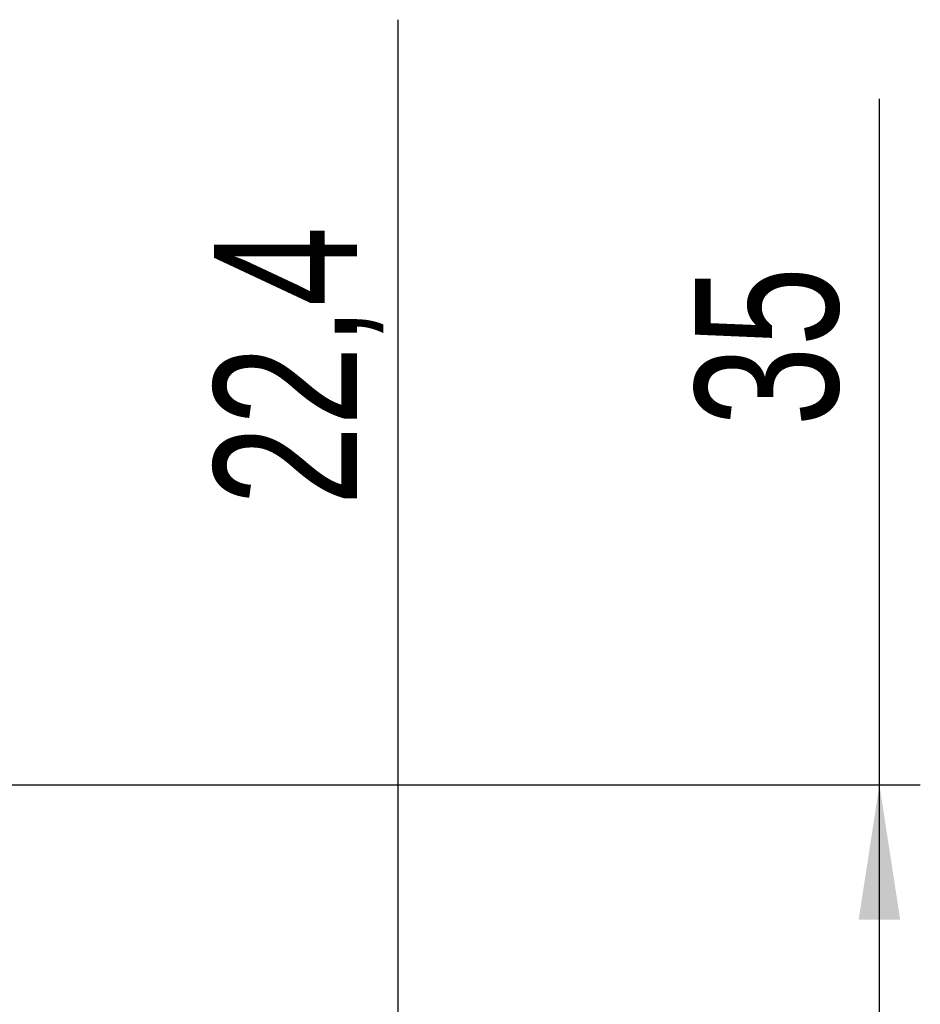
# Model space of a CAD drawing. Extents: x 31 to 406, y 23 to 283.
# Tile 18 of 30: x 165 to 187, y 169 to 193. Entities that reach past the tile are written whole.
import ezdxf

# ---------------------------------------------------------------- set-up
doc = ezdxf.new("R2010")
doc.units = 0
doc.layers.get('0').update_dxf_attribs({"linetype": 'CONTINUOUS'})
doc.styles.add('SLDTEXTSTYLE0', font='TXT', dxfattribs={"width": 0.75})
doc.dimstyles.new('SLDDIMSTYLE0', dxfattribs={"dimtxt": 3.5, "dimasz": 3.302, "dimexe": 0, "dimexo": 0.0625, "dimgap": 0.875, "dimtad": 1, "dimdec": 0, "dimrnd": 1e-09, "dimzin": 12, "dimtxsty": 'SLDTEXTSTYLE0', "dimsah": 1, "dimcen": 0.09, "dimazin": 3, "dimtfac": 1, "dimtdec": 0, "dimtofl": 0, "dimtmove": 0, "dimatfit": 3, "dimtolj": 1, "dimtzin": 12})
doc.dimstyles.new('SLDDIMSTYLE1', dxfattribs={"dimtxt": 3.5, "dimasz": 3.302, "dimexe": 0, "dimexo": 0.0625, "dimgap": 0.875, "dimtad": 1, "dimdec": 3, "dimrnd": 1e-09, "dimzin": 12, "dimtxsty": 'SLDTEXTSTYLE0', "dimsah": 1, "dimcen": 0.09, "dimazin": 3, "dimtfac": 1, "dimtdec": 3, "dimtofl": 0, "dimtmove": 0, "dimatfit": 3, "dimtolj": 1, "dimtzin": 12})

# ---------------------------------------------------------------- blocks, each defined once
blk = doc.blocks.new('_D_6')
at = {"color": 179, "linetype": 'CONTINUOUS'}
for p, q in [((174.411, 167.641), (174.411, 192.727)), ((150.27, 167.641), (175.411, 167.641)), ((174.411, 167.641), (174.411, 145.241)), ((150.27, 145.241), (175.411, 145.241))]:
    blk.add_line(p, q, dxfattribs=at)
for points in [[(174.411, 167.641), (173.903, 164.339), (174.919, 164.339)], [(174.411, 145.241), (174.919, 148.543), (173.903, 148.543)]]:
    blk.add_solid(points, dxfattribs=at)
at = {"color": 179, "linetype": 'CONTINUOUS', "insert": (169.899, 180.832, 7.369), "char_height": 3.5, "attachment_point": 1, "rotation": 90, "style": 'SLDTEXTSTYLE0'}
blk.add_mtext('22,4', dxfattribs=at)
blk = doc.blocks.new('_D_7')
at = {"color": 179, "linetype": 'CONTINUOUS'}
for p, q in [((186.19, 173.991), (186.19, 190.788)), ((147.77, 173.991), (187.19, 173.991)), ((186.19, 138.891), (186.19, 173.991)), ((147.77, 138.891), (187.19, 138.891))]:
    blk.add_line(p, q, dxfattribs=at)
for points in [[(186.19, 173.991), (185.682, 170.689), (186.698, 170.689)], [(186.19, 138.891), (186.698, 142.193), (185.682, 142.193)]]:
    blk.add_solid(points, dxfattribs=at)
at = {"color": 179, "linetype": 'CONTINUOUS', "insert": (181.679, 182.772, 7.369), "char_height": 3.5, "attachment_point": 1, "rotation": 90, "style": 'SLDTEXTSTYLE0'}
blk.add_mtext('35', dxfattribs=at)

msp = doc.modelspace()

# ---------------------------------------------------------------- dimensions: what is measured, and where the dimension line sits
at = {"color": 179, "linetype": 'CONTINUOUS'}
for base, p1, p2, dimstyle, picture, middle in [((174.410943, 145.241319), (149.270073, 167.641319), (149.270073, 145.241319), 'SLDDIMSTYLE1', '_D_6', (174.410943, 186.77987)), ((186.190412, 173.991319), (146.770073, 138.891319), (146.770073, 173.991319), 'SLDDIMSTYLE0', '_D_7', (186.190412, 186.77987))]:
    dim = msp.add_linear_dim(base=base, p1=p1, p2=p2, angle=90, dimstyle=dimstyle, dxfattribs=at)
    dim.commit()
    dim.dimension.update_dxf_attribs({"geometry": picture, "text_midpoint": middle, "dimtype": 160})

doc.saveas('drawing.dxf')
